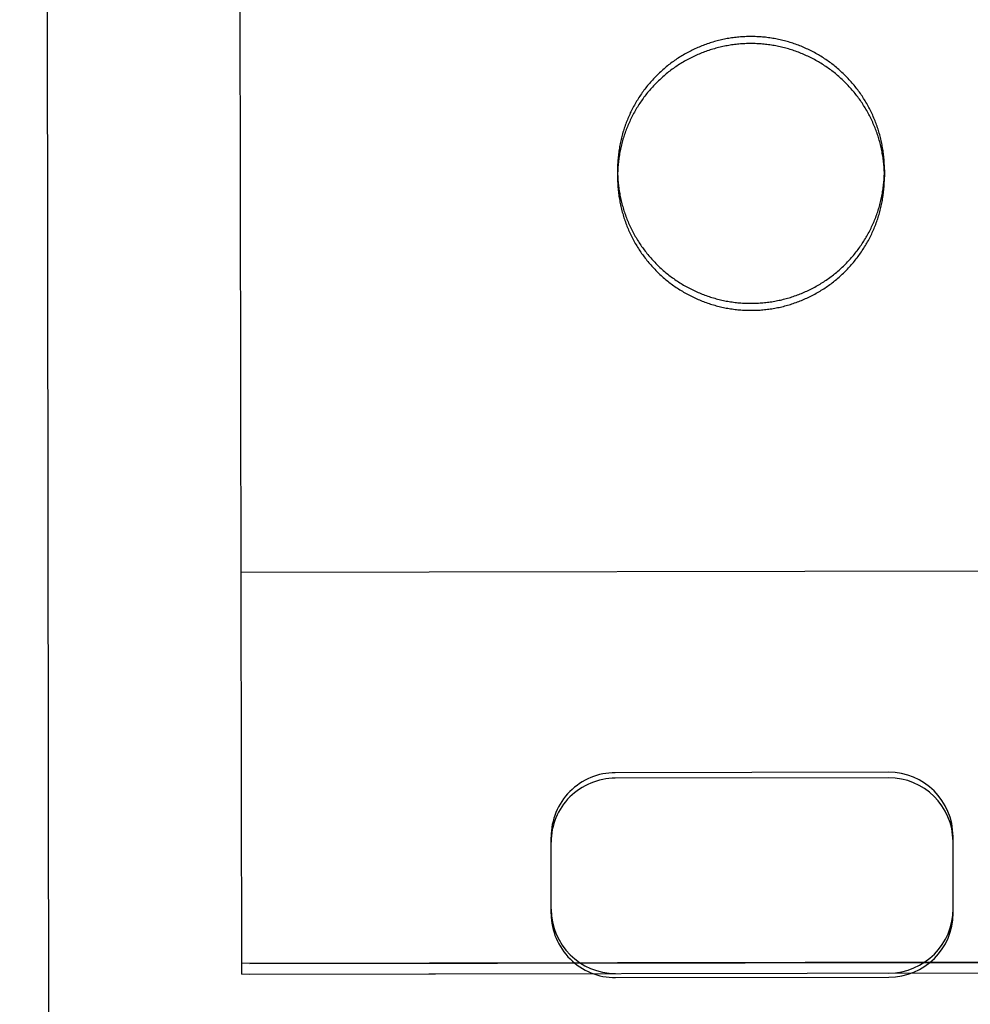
# Model space of a CAD drawing. Header units: inches. Extents: x 0 to 277, y 0 to 179.
# Tile 38 of 94: x 93.497 to 94.088, y 59.713 to 60.326. Entities that reach past the tile are written whole.
import ezdxf

# ---------------------------------------------------------------- set-up
doc = ezdxf.new("R2010")
doc.units = ezdxf.units.IN
doc.header["$LTSCALE"] = 15.20914
doc.header["$MEASUREMENT"] = 0
doc.linetypes.add('HIDDEN', pattern=[0.2, 0.1, -0.1])
doc.layers.get('0').update_dxf_attribs({"linetype": 'CONTINUOUS'})
for name, color, linetype in [('02___PRT_ALL_AXES', 7, 'CONTINUOUS'), ('DEFAULT_2', 8, 'HIDDEN'), ('DIMENSIONS', 7, 'CONTINUOUS')]:
    doc.layers.add(name, color=color, linetype=linetype)
doc.styles.get("Standard").update_dxf_attribs({"font": 'txt', "width": 0.8})
doc.dimstyles.new('DIMSTYLE_3', dxfattribs={"dimtxt": 1.268784, "dimasz": 1.626646, "dimexe": 0.09, "dimexo": 0.07, "dimgap": 0.039, "dimtad": 0, "dimtih": 1, "dimtoh": 1, "dimzin": 4, "dimdsep": 46, "dimtxsty": 'Standard', "dimblk": '_FILLED', "dimblk1": '_FILLED', "dimblk2": '_FILLED', "dimcen": 0.09, "dimadec": 0, "dimazin": 0, "dimtfac": 1, "dimtofl": 0, "dimtmove": 0, "dimatfit": 3, "dimldrblk": '_FILLED', "dimfxl": 0, "dimtolj": 1, "dimtzin": 4, "dimarcsym": 0})

# ---------------------------------------------------------------- blocks, each defined once
blk = doc.blocks.new('_FILLED')
at = {"color": 0, "linetype": 'ByBlock'}
blk.add_solid([(0, 0), (-1, 0.2), (-1, -0.2)], dxfattribs=at)
blk = doc.blocks.new('*D13')
at = {"layer": 'DIMENSIONS', "color": 2, "linetype": 'Continuous'}
for p, q in [((91.09321, 109.8409), (87.83992, 109.8409)), ((94.71821, 109.8409), (97.8426, 109.8409))]:
    blk.add_line(p, q, dxfattribs=at)
at = {"layer": 'DIMENSIONS', "color": 2, "linetype": 'Continuous', "xscale": 1.6266460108, "yscale": 1.6266460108, "zscale": 1.6266460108}
blk.add_blockref('_FILLED', (91.09321, 109.8409), dxfattribs=at)
at = {"layer": 'DIMENSIONS', "color": 2, "linetype": 'Continuous', "xscale": 1.6266460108, "yscale": 1.6266460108, "zscale": 1.6266460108, "rotation": 180}
blk.add_blockref('_FILLED', (94.71821, 109.8409), dxfattribs=at)
at = {"layer": 'DIMENSIONS', "color": 2, "linetype": 'Continuous', "insert": (98.477, 110.47529), "char_height": 1.268784, "width": 4.0601084, "attachment_point": 1, "line_spacing_factor": 0.9}
blk.add_mtext('3.63', dxfattribs=at)

msp = doc.modelspace()

# ---------------------------------------------------------------- linework, layer by layer
at = {"layer": '02___PRT_ALL_AXES', "color": 8, "linetype": 'HIDDEN'}
for p, q in [((93.59302, 89.23176), (93.63972, 59.7318)), ((93.86843, 60.232), (93.86844, 60.22764)), ((94.03443, 60.23226), (94.03444, 60.2279)), ((93.63971, 59.73835), (94.26471, 59.73933)), ((93.63972, 59.7318), (94.26472, 59.73279))]:
    msp.add_line(p, q, dxfattribs=at)
for points in [[(94.03443, 60.23226), (94.03442, 60.23318), (94.03441, 60.2341), (94.03438, 60.23502), (94.03434, 60.23593), (94.0343, 60.23685), (94.03424, 60.23777), (94.03417, 60.23868), (94.03409, 60.2396), (94.03401, 60.24051), (94.03391, 60.24142), (94.0338, 60.24233), (94.03368, 60.24324), (94.03355, 60.24415), (94.03342, 60.24506), (94.03327, 60.24597), (94.03311, 60.24687), (94.03294, 60.24777), (94.03276, 60.24867), (94.03258, 60.24957), (94.03238, 60.25047), (94.03217, 60.25136), (94.03195, 60.25226), (94.03172, 60.25314), (94.03149, 60.25403), (94.03124, 60.25492), (94.03098, 60.2558), (94.03072, 60.25668), (94.03044, 60.25755), (94.03015, 60.25842), (94.02986, 60.25929), (94.02955, 60.26016), (94.02924, 60.26102), (94.02891, 60.26188), (94.02858, 60.26273), (94.02824, 60.26359), (94.02788, 60.26443), (94.02752, 60.26528), (94.02715, 60.26612), (94.02677, 60.26695), (94.02638, 60.26778), (94.02598, 60.26861), (94.02557, 60.26943), (94.02516, 60.27025), (94.02473, 60.27106), (94.02429, 60.27187), (94.02385, 60.27267), (94.0234, 60.27347), (94.02294, 60.27427), (94.02246, 60.27506), (94.02199, 60.27584), (94.0215, 60.27662), (94.021, 60.27739), (94.0205, 60.27815), (94.01998, 60.27892), (94.01946, 60.27967), (94.01893, 60.28042), (94.01839, 60.28116), (94.01785, 60.2819), (94.01729, 60.28263), (94.01673, 60.28336), (94.01616, 60.28408), (94.01558, 60.28479), (94.01499, 60.2855), (94.0144, 60.2862), (94.0138, 60.28689), (94.01319, 60.28758), (94.01257, 60.28826), (94.01194, 60.28893), (94.01131, 60.28959), (94.01067, 60.29025), (94.01003, 60.29091), (94.00937, 60.29155), (94.00871, 60.29219), (94.00804, 60.29282), (94.00737, 60.29344), (94.00669, 60.29405), (94.006, 60.29466), (94.0053, 60.29526), (94.0046, 60.29585), (94.00389, 60.29644), (94.00318, 60.29701), (94.00246, 60.29758), (94.00173, 60.29814), (94.001, 60.29869), (94.00026, 60.29924), (93.99951, 60.29977), (93.99876, 60.3003), (93.998, 60.30082), (93.99724, 60.30133), (93.99647, 60.30183), (93.9957, 60.30233), (93.99492, 60.30281), (93.99414, 60.30329), (93.99335, 60.30376), (93.99255, 60.30422), (93.99175, 60.30467), (93.99095, 60.30511), (93.99014, 60.30554), (93.98932, 60.30597), (93.9885, 60.30638), (93.98768, 60.30679), (93.98685, 60.30718), (93.98602, 60.30757), (93.98518, 60.30795), (93.98434, 60.30832), (93.98349, 60.30868), (93.98265, 60.30903), (93.98179, 60.30937), (93.98094, 60.3097), (93.98008, 60.31002), (93.97921, 60.31033), (93.97835, 60.31063), (93.97748, 60.31093), (93.9766, 60.31121), (93.97573, 60.31148), (93.97485, 60.31175), (93.97397, 60.312), (93.97308, 60.31225), (93.97219, 60.31248), (93.9713, 60.3127), (93.97041, 60.31292), (93.96952, 60.31312), (93.96862, 60.31332), (93.96772, 60.3135), (93.96682, 60.31368), (93.96591, 60.31385), (93.96501, 60.314), (93.9641, 60.31415), (93.96319, 60.31428), (93.96228, 60.31441), (93.96137, 60.31452), (93.96046, 60.31463), (93.95955, 60.31472), (93.95863, 60.31481), (93.95772, 60.31488), (93.9568, 60.31494), (93.95589, 60.315), (93.95497, 60.31504), (93.95405, 60.31508), (93.95313, 60.3151), (93.95222, 60.31511), (93.9513, 60.31512), (93.95038, 60.31511), (93.94946, 60.3151), (93.94854, 60.31507), (93.94763, 60.31503), (93.94671, 60.31498), (93.94579, 60.31493), (93.94488, 60.31486), (93.94396, 60.31478), (93.94305, 60.31469), (93.94214, 60.3146), (93.94122, 60.31449), (93.94031, 60.31437), (93.93941, 60.31424), (93.9385, 60.31411), (93.93759, 60.31396), (93.93669, 60.3138), (93.93578, 60.31363), (93.93488, 60.31345), (93.93398, 60.31326), (93.93309, 60.31307), (93.93219, 60.31286), (93.9313, 60.31264), (93.93041, 60.31241), (93.92952, 60.31218), (93.92864, 60.31193), (93.92776, 60.31167), (93.92688, 60.31141), (93.92601, 60.31113), (93.92513, 60.31084), (93.92426, 60.31055), (93.9234, 60.31024), (93.92254, 60.30993), (93.92168, 60.3096), (93.92082, 60.30927), (93.91997, 60.30893), (93.91912, 60.30857), (93.91828, 60.30821), (93.91744, 60.30784), (93.9166, 60.30746), (93.91577, 60.30707), (93.91494, 60.30667), (93.91412, 60.30626), (93.9133, 60.30585), (93.91249, 60.30542), (93.91168, 60.30498), (93.91088, 60.30454), (93.91008, 60.30409), (93.90929, 60.30363), (93.9085, 60.30316), (93.90772, 60.30268), (93.90694, 60.30219), (93.90617, 60.30169), (93.9054, 60.30119), (93.90464, 60.30067), (93.90388, 60.30015), (93.90313, 60.29962), (93.90239, 60.29908)], [(93.90239, 60.29908), (93.90165, 60.29854), (93.90092, 60.29798), (93.90019, 60.29742), (93.89947, 60.29685), (93.89876, 60.29627), (93.89806, 60.29568), (93.89736, 60.29509), (93.89666, 60.29449), (93.89598, 60.29388), (93.8953, 60.29326), (93.89462, 60.29264), (93.89396, 60.292), (93.8933, 60.29137), (93.89265, 60.29072), (93.892, 60.29007), (93.89136, 60.2894), (93.89073, 60.28874), (93.89011, 60.28806), (93.8895, 60.28738), (93.88889, 60.28669), (93.88829, 60.286), (93.8877, 60.2853), (93.88711, 60.28459), (93.88654, 60.28387), (93.88597, 60.28315), (93.88541, 60.28242), (93.88486, 60.28169), (93.88431, 60.28095), (93.88378, 60.28021), (93.88325, 60.27946), (93.88273, 60.2787), (93.88222, 60.27794), (93.88171, 60.27717), (93.88122, 60.27639), (93.88074, 60.27561), (93.88026, 60.27483), (93.87979, 60.27404), (93.87933, 60.27325), (93.87888, 60.27245), (93.87844, 60.27164), (93.87801, 60.27083), (93.87758, 60.27002), (93.87717, 60.2692), (93.87676, 60.26837), (93.87637, 60.26755), (93.87598, 60.26671), (93.8756, 60.26588), (93.87523, 60.26504), (93.87487, 60.26419), (93.87452, 60.26334), (93.87418, 60.26249), (93.87385, 60.26163), (93.87353, 60.26077), (93.87322, 60.25991), (93.87292, 60.25904), (93.87262, 60.25817), (93.87234, 60.2573), (93.87207, 60.25642), (93.8718, 60.25554), (93.87155, 60.25466), (93.8713, 60.25378), (93.87107, 60.25289), (93.87084, 60.252), (93.87063, 60.25111), (93.87042, 60.25021), (93.87023, 60.24932), (93.87004, 60.24842), (93.86987, 60.24752), (93.8697, 60.24661), (93.86955, 60.24571), (93.8694, 60.2448), (93.86927, 60.24389), (93.86914, 60.24298), (93.86903, 60.24207), (93.86892, 60.24116), (93.86883, 60.24025), (93.86874, 60.23933), (93.86867, 60.23842), (93.8686, 60.2375), (93.86855, 60.23659), (93.8685, 60.23567), (93.86847, 60.23475), (93.86845, 60.23384), (93.86843, 60.23292), (93.86843, 60.232)], [(93.86843, 60.232), (93.86844, 60.23108), (93.86845, 60.23016), (93.86848, 60.22925), (93.86852, 60.22833), (93.86856, 60.22741), (93.86862, 60.2265), (93.86869, 60.22558), (93.86877, 60.22467), (93.86885, 60.22375), (93.86895, 60.22284), (93.86906, 60.22193), (93.86918, 60.22102), (93.86931, 60.22011), (93.86944, 60.2192), (93.86959, 60.21829), (93.86975, 60.21739), (93.86992, 60.21649), (93.8701, 60.21559), (93.87028, 60.21469), (93.87048, 60.21379), (93.87069, 60.2129), (93.87091, 60.21201), (93.87113, 60.21112), (93.87137, 60.21023), (93.87162, 60.20935), (93.87188, 60.20847), (93.87214, 60.20759), (93.87242, 60.20671), (93.8727, 60.20584), (93.873, 60.20497), (93.87331, 60.2041), (93.87362, 60.20324), (93.87395, 60.20238), (93.87428, 60.20153), (93.87462, 60.20068), (93.87498, 60.19983), (93.87534, 60.19899), (93.87571, 60.19815), (93.87609, 60.19731), (93.87648, 60.19648), (93.87688, 60.19565), (93.87729, 60.19483), (93.8777, 60.19401), (93.87813, 60.1932), (93.87857, 60.19239), (93.87901, 60.19159), (93.87946, 60.19079), (93.87992, 60.19), (93.88039, 60.18921), (93.88087, 60.18842), (93.88136, 60.18765), (93.88186, 60.18687), (93.88236, 60.18611), (93.88288, 60.18535), (93.8834, 60.18459), (93.88393, 60.18384), (93.88447, 60.1831), (93.88501, 60.18236), (93.88557, 60.18163), (93.88613, 60.1809), (93.8867, 60.18018), (93.88728, 60.17947), (93.88787, 60.17877), (93.88846, 60.17807), (93.88906, 60.17737), (93.88967, 60.17669), (93.89029, 60.17601), (93.89091, 60.17533), (93.89155, 60.17467), (93.89219, 60.17401), (93.89283, 60.17336), (93.89349, 60.17271), (93.89415, 60.17208), (93.89482, 60.17145), (93.89549, 60.17082), (93.89617, 60.17021), (93.89686, 60.1696), (93.89756, 60.169), (93.89826, 60.16841), (93.89897, 60.16783), (93.89968, 60.16725), (93.9004, 60.16668), (93.90113, 60.16612), (93.90186, 60.16557), (93.9026, 60.16502), (93.90335, 60.16449), (93.9041, 60.16396), (93.90485, 60.16344), (93.90562, 60.16293), (93.90639, 60.16243), (93.90716, 60.16193), (93.90794, 60.16145), (93.90872, 60.16097), (93.90951, 60.1605), (93.91031, 60.16004), (93.91111, 60.15959), (93.91191, 60.15915), (93.91272, 60.15872), (93.91354, 60.1583), (93.91436, 60.15788), (93.91518, 60.15748), (93.91601, 60.15708), (93.91684, 60.15669), (93.91768, 60.15631), (93.91852, 60.15595), (93.91936, 60.15559), (93.92021, 60.15524), (93.92107, 60.1549), (93.92192, 60.15457), (93.92278, 60.15424), (93.92365, 60.15393), (93.92451, 60.15363), (93.92538, 60.15334), (93.92626, 60.15305), (93.92713, 60.15278), (93.92801, 60.15252), (93.92889, 60.15226), (93.92978, 60.15202), (93.93067, 60.15178), (93.93156, 60.15156), (93.93245, 60.15134), (93.93334, 60.15114), (93.93424, 60.15094), (93.93514, 60.15076), (93.93604, 60.15058), (93.93694, 60.15042), (93.93785, 60.15026), (93.93876, 60.15012), (93.93966, 60.14998), (93.94057, 60.14986), (93.94149, 60.14974), (93.9424, 60.14964), (93.94331, 60.14954), (93.94423, 60.14946), (93.94514, 60.14938), (93.94606, 60.14932), (93.94697, 60.14926), (93.94789, 60.14922), (93.94881, 60.14919), (93.94972, 60.14916), (93.95064, 60.14915), (93.95156, 60.14914), (93.95248, 60.14915), (93.9534, 60.14917), (93.95431, 60.14919), (93.95523, 60.14923), (93.95615, 60.14928), (93.95707, 60.14934), (93.95798, 60.1494), (93.9589, 60.14948), (93.95981, 60.14957), (93.96072, 60.14967), (93.96163, 60.14977), (93.96254, 60.14989), (93.96345, 60.15002), (93.96436, 60.15016), (93.96527, 60.15031), (93.96617, 60.15046), (93.96707, 60.15063), (93.96798, 60.15081), (93.96887, 60.151), (93.96977, 60.1512), (93.97067, 60.1514), (93.97156, 60.15162), (93.97245, 60.15185), (93.97333, 60.15209), (93.97422, 60.15233), (93.9751, 60.15259), (93.97598, 60.15286), (93.97685, 60.15313), (93.97773, 60.15342), (93.9786, 60.15371), (93.97946, 60.15402), (93.98032, 60.15433), (93.98118, 60.15466), (93.98204, 60.15499), (93.98289, 60.15534), (93.98374, 60.15569), (93.98458, 60.15605), (93.98542, 60.15642), (93.98626, 60.1568), (93.98709, 60.15719), (93.98791, 60.15759), (93.98874, 60.158), (93.98955, 60.15842), (93.99037, 60.15884), (93.99118, 60.15928), (93.99198, 60.15972), (93.99278, 60.16017), (93.99357, 60.16064), (93.99436, 60.16111), (93.99514, 60.16159), (93.99592, 60.16207), (93.99669, 60.16257), (93.99746, 60.16308), (93.99822, 60.16359), (93.99898, 60.16411), (93.99973, 60.16464), (94.00047, 60.16518)], [(94.00047, 60.16518), (94.00121, 60.16573), (94.00194, 60.16628), (94.00267, 60.16684), (94.00338, 60.16741), (94.0041, 60.16799), (94.0048, 60.16858), (94.0055, 60.16917), (94.0062, 60.16977), (94.00688, 60.17038), (94.00756, 60.171), (94.00824, 60.17163), (94.0089, 60.17226), (94.00956, 60.1729), (94.01021, 60.17354), (94.01086, 60.1742), (94.01149, 60.17486), (94.01212, 60.17553), (94.01275, 60.1762), (94.01336, 60.17688), (94.01397, 60.17757), (94.01457, 60.17827), (94.01516, 60.17897), (94.01575, 60.17968), (94.01632, 60.18039), (94.01689, 60.18111), (94.01745, 60.18184), (94.018, 60.18257), (94.01855, 60.18331), (94.01908, 60.18406), (94.01961, 60.18481), (94.02013, 60.18556), (94.02064, 60.18633), (94.02114, 60.1871), (94.02164, 60.18787), (94.02212, 60.18865), (94.0226, 60.18943), (94.02307, 60.19022), (94.02353, 60.19102), (94.02398, 60.19182), (94.02442, 60.19262), (94.02485, 60.19343), (94.02528, 60.19425), (94.02569, 60.19507), (94.0261, 60.19589), (94.02649, 60.19672), (94.02688, 60.19755), (94.02726, 60.19839), (94.02763, 60.19923), (94.02799, 60.20007), (94.02834, 60.20092), (94.02868, 60.20177), (94.02901, 60.20263), (94.02933, 60.20349), (94.02964, 60.20435), (94.02994, 60.20522), (94.03024, 60.20609), (94.03052, 60.20696), (94.03079, 60.20784), (94.03106, 60.20872), (94.03131, 60.2096), (94.03156, 60.21048), (94.03179, 60.21137), (94.03202, 60.21226), (94.03223, 60.21315), (94.03244, 60.21405), (94.03263, 60.21495), (94.03282, 60.21585), (94.03299, 60.21675), (94.03316, 60.21765), (94.03331, 60.21855), (94.03346, 60.21946), (94.03359, 60.22037), (94.03372, 60.22128), (94.03383, 60.22219), (94.03394, 60.2231), (94.03403, 60.22401), (94.03412, 60.22493), (94.03419, 60.22584), (94.03426, 60.22676), (94.03431, 60.22767), (94.03435, 60.22859), (94.03439, 60.22951), (94.03441, 60.23043), (94.03443, 60.23134), (94.03443, 60.23226)]]:
    msp.add_lwpolyline(points, dxfattribs=at)
at = {"layer": 'DEFAULT_2', "color": 8, "linetype": 'HIDDEN'}
for p, q in [((93.51618, 58.81275), (93.51318, 60.70801)), ((93.63472, 59.73184), (93.63318, 60.70703)), ((94.26932, 59.98267), (93.63433, 59.98167)), ((94.03702, 59.85739), (93.86702, 59.85712)), ((94.03703, 59.85393), (93.86703, 59.85366)), ((93.82716, 59.76927), (93.82709, 59.81709)), ((94.07716, 59.76967), (94.07709, 59.81748)), ((94.26971, 59.73943), (93.63471, 59.73842)), ((93.63472, 59.73184), (93.86722, 59.73221)), ((93.86722, 59.72965), (94.03722, 59.72992)), ((94.03722, 59.73248), (94.26972, 59.73285))]:
    msp.add_line(p, q, dxfattribs=at)
for points in [[(93.9513, 60.31076), (93.95039, 60.31075), (93.94947, 60.31073), (93.94855, 60.31071), (93.94763, 60.31067), (93.94672, 60.31062), (93.9458, 60.31056), (93.94488, 60.3105), (93.94397, 60.31042), (93.94306, 60.31033), (93.94214, 60.31023), (93.94123, 60.31013), (93.94032, 60.31001), (93.93941, 60.30988), (93.9385, 60.30974), (93.9376, 60.30959), (93.93669, 60.30944), (93.93579, 60.30927), (93.93489, 60.30909), (93.93399, 60.3089), (93.9331, 60.3087), (93.9322, 60.3085), (93.93131, 60.30828), (93.93042, 60.30805), (93.92953, 60.30781), (93.92865, 60.30757), (93.92777, 60.30731), (93.92689, 60.30704), (93.92601, 60.30677), (93.92514, 60.30648), (93.92427, 60.30618), (93.92341, 60.30588), (93.92254, 60.30556), (93.92168, 60.30524), (93.92083, 60.30491), (93.91998, 60.30456), (93.91913, 60.30421), (93.91829, 60.30385), (93.91745, 60.30348), (93.91661, 60.3031), (93.91578, 60.30271), (93.91495, 60.30231), (93.91413, 60.3019), (93.91331, 60.30148), (93.9125, 60.30106), (93.91169, 60.30062), (93.91089, 60.30018), (93.91009, 60.29972), (93.90929, 60.29926), (93.90851, 60.29879), (93.90772, 60.29831), (93.90695, 60.29783), (93.90617, 60.29733), (93.90541, 60.29682), (93.90464, 60.29631), (93.90389, 60.29579), (93.90314, 60.29526), (93.9024, 60.29472), (93.90166, 60.29417), (93.90093, 60.29362), (93.9002, 60.29306), (93.89948, 60.29249), (93.89877, 60.29191), (93.89806, 60.29132), (93.89736, 60.29073), (93.89667, 60.29013), (93.89598, 60.28952), (93.8953, 60.2889), (93.89463, 60.28827), (93.89396, 60.28764), (93.89331, 60.287), (93.89265, 60.28636), (93.89201, 60.2857), (93.89137, 60.28504), (93.89074, 60.28437), (93.89012, 60.2837), (93.8895, 60.28302), (93.8889, 60.28233), (93.8883, 60.28163), (93.8877, 60.28093), (93.88712, 60.28022), (93.88654, 60.27951), (93.88598, 60.27879), (93.88542, 60.27806), (93.88486, 60.27733), (93.88432, 60.27659), (93.88378, 60.27584), (93.88326, 60.27509), (93.88274, 60.27434), (93.88222, 60.27357), (93.88172, 60.27281), (93.88123, 60.27203), (93.88074, 60.27125), (93.88027, 60.27047), (93.8798, 60.26968), (93.87934, 60.26888), (93.87889, 60.26808), (93.87845, 60.26728), (93.87801, 60.26647), (93.87759, 60.26565), (93.87718, 60.26483), (93.87677, 60.26401), (93.87637, 60.26318), (93.87599, 60.26235), (93.87561, 60.26151), (93.87524, 60.26067), (93.87488, 60.25983), (93.87453, 60.25898), (93.87419, 60.25813), (93.87386, 60.25727), (93.87354, 60.25641), (93.87322, 60.25555), (93.87292, 60.25468), (93.87263, 60.25381), (93.87235, 60.25294), (93.87207, 60.25206), (93.87181, 60.25118), (93.87155, 60.2503), (93.87131, 60.24942), (93.87108, 60.24853), (93.87085, 60.24764), (93.87064, 60.24675), (93.87043, 60.24585), (93.87024, 60.24495), (93.87005, 60.24405), (93.86988, 60.24315), (93.86971, 60.24225), (93.86955, 60.24135), (93.86941, 60.24044), (93.86927, 60.23953), (93.86915, 60.23862), (93.86903, 60.23771), (93.86893, 60.2368), (93.86883, 60.23589), (93.86875, 60.23497), (93.86867, 60.23406), (93.86861, 60.23314), (93.86856, 60.23222), (93.86851, 60.23131), (93.86848, 60.23039), (93.86845, 60.22947), (93.86844, 60.22855), (93.86844, 60.22764)], [(94.03444, 60.2279), (94.03443, 60.22882), (94.03441, 60.22974), (94.03439, 60.23065), (94.03435, 60.23157), (94.0343, 60.23249), (94.03424, 60.2334), (94.03418, 60.23432), (94.0341, 60.23523), (94.03401, 60.23615), (94.03391, 60.23706), (94.03381, 60.23797), (94.03369, 60.23888), (94.03356, 60.23979), (94.03342, 60.2407), (94.03327, 60.2416), (94.03312, 60.24251), (94.03295, 60.24341), (94.03277, 60.24431), (94.03258, 60.24521), (94.03238, 60.24611), (94.03218, 60.247), (94.03196, 60.24789), (94.03173, 60.24878), (94.03149, 60.24967), (94.03125, 60.25055), (94.03099, 60.25143), (94.03072, 60.25231), (94.03045, 60.25319), (94.03016, 60.25406), (94.02986, 60.25493), (94.02956, 60.2558), (94.02924, 60.25666), (94.02892, 60.25752), (94.02859, 60.25837), (94.02824, 60.25922), (94.02789, 60.26007), (94.02753, 60.26091), (94.02716, 60.26175), (94.02678, 60.26259), (94.02639, 60.26342), (94.02599, 60.26425), (94.02558, 60.26507), (94.02516, 60.26589), (94.02474, 60.2667), (94.0243, 60.26751), (94.02386, 60.26831), (94.0234, 60.26911), (94.02294, 60.2699), (94.02247, 60.27069), (94.02199, 60.27148), (94.0215, 60.27225), (94.02101, 60.27303), (94.0205, 60.27379), (94.01999, 60.27455), (94.01947, 60.27531), (94.01894, 60.27606), (94.0184, 60.2768), (94.01785, 60.27754), (94.0173, 60.27827), (94.01673, 60.279), (94.01616, 60.27972), (94.01559, 60.28043), (94.015, 60.28113), (94.0144, 60.28183), (94.0138, 60.28253), (94.01319, 60.28321), (94.01258, 60.28389), (94.01195, 60.28457), (94.01132, 60.28523), (94.01068, 60.28589), (94.01003, 60.28654), (94.00938, 60.28719), (94.00872, 60.28782), (94.00805, 60.28845), (94.00738, 60.28908), (94.00669, 60.28969), (94.00601, 60.2903), (94.00531, 60.2909), (94.00461, 60.29149), (94.0039, 60.29207), (94.00319, 60.29265), (94.00246, 60.29322), (94.00174, 60.29378), (94.001, 60.29433), (94.00026, 60.29488), (93.99952, 60.29541), (93.99877, 60.29594), (93.99801, 60.29646), (93.99725, 60.29697), (93.99648, 60.29747), (93.99571, 60.29797), (93.99493, 60.29845), (93.99414, 60.29893), (93.99335, 60.2994), (93.99256, 60.29986), (93.99176, 60.30031), (93.99095, 60.30075), (93.99014, 60.30118), (93.98933, 60.3016), (93.98851, 60.30202), (93.98768, 60.30242), (93.98686, 60.30282), (93.98602, 60.30321), (93.98519, 60.30358), (93.98435, 60.30395), (93.9835, 60.30431), (93.98265, 60.30466), (93.9818, 60.305), (93.98094, 60.30533), (93.98008, 60.30566), (93.97922, 60.30597), (93.97835, 60.30627), (93.97748, 60.30656), (93.97661, 60.30685), (93.97573, 60.30712), (93.97485, 60.30738), (93.97397, 60.30764), (93.97309, 60.30788), (93.9722, 60.30812), (93.97131, 60.30834), (93.97042, 60.30856), (93.96952, 60.30876), (93.96862, 60.30896), (93.96772, 60.30914), (93.96682, 60.30932), (93.96592, 60.30948), (93.96502, 60.30964), (93.96411, 60.30978), (93.9632, 60.30992), (93.96229, 60.31004), (93.96138, 60.31016), (93.96047, 60.31026), (93.95955, 60.31036), (93.95864, 60.31044), (93.95773, 60.31052), (93.95681, 60.31058), (93.95589, 60.31064), (93.95498, 60.31068), (93.95406, 60.31071), (93.95314, 60.31074), (93.95222, 60.31075), (93.9513, 60.31076)], [(93.86844, 60.22764), (93.86844, 60.22672), (93.86846, 60.2258), (93.86849, 60.22488), (93.86852, 60.22397), (93.86857, 60.22305), (93.86863, 60.22213), (93.8687, 60.22122), (93.86877, 60.2203), (93.86886, 60.21939), (93.86896, 60.21848), (93.86907, 60.21756), (93.86918, 60.21665), (93.86931, 60.21575), (93.86945, 60.21484), (93.8696, 60.21393), (93.86976, 60.21303), (93.86992, 60.21212), (93.8701, 60.21122), (93.87029, 60.21033), (93.87049, 60.20943), (93.8707, 60.20853), (93.87091, 60.20764), (93.87114, 60.20675), (93.87138, 60.20587), (93.87163, 60.20498), (93.87188, 60.2041), (93.87215, 60.20322), (93.87243, 60.20235), (93.87271, 60.20148), (93.87301, 60.20061), (93.87331, 60.19974), (93.87363, 60.19888), (93.87395, 60.19802), (93.87429, 60.19716), (93.87463, 60.19631), (93.87498, 60.19547), (93.87534, 60.19462), (93.87572, 60.19378), (93.8761, 60.19295), (93.87649, 60.19212), (93.87689, 60.19129), (93.87729, 60.19047), (93.87771, 60.18965), (93.87814, 60.18884), (93.87857, 60.18803), (93.87902, 60.18722), (93.87947, 60.18643), (93.87993, 60.18563), (93.8804, 60.18484), (93.88088, 60.18406), (93.88137, 60.18328), (93.88187, 60.18251), (93.88237, 60.18174), (93.88288, 60.18098), (93.88341, 60.18023), (93.88394, 60.17948), (93.88447, 60.17873), (93.88502, 60.178), (93.88558, 60.17727), (93.88614, 60.17654), (93.88671, 60.17582), (93.88729, 60.17511), (93.88787, 60.1744), (93.88847, 60.1737), (93.88907, 60.17301), (93.88968, 60.17232), (93.8903, 60.17164), (93.89092, 60.17097), (93.89155, 60.1703), (93.89219, 60.16965), (93.89284, 60.16899), (93.89349, 60.16835), (93.89415, 60.16771), (93.89482, 60.16708), (93.8955, 60.16646), (93.89618, 60.16585), (93.89687, 60.16524), (93.89756, 60.16464), (93.89826, 60.16405), (93.89897, 60.16346), (93.89969, 60.16289), (93.90041, 60.16232), (93.90114, 60.16176), (93.90187, 60.1612), (93.90261, 60.16066), (93.90335, 60.16012), (93.90411, 60.1596), (93.90486, 60.15908), (93.90563, 60.15857), (93.90639, 60.15806), (93.90717, 60.15757), (93.90795, 60.15708), (93.90873, 60.15661), (93.90952, 60.15614), (93.91032, 60.15568), (93.91112, 60.15523), (93.91192, 60.15479), (93.91273, 60.15436), (93.91355, 60.15393), (93.91436, 60.15352), (93.91519, 60.15311), (93.91602, 60.15272), (93.91685, 60.15233), (93.91769, 60.15195), (93.91853, 60.15158), (93.91937, 60.15122), (93.92022, 60.15087), (93.92107, 60.15053), (93.92193, 60.1502), (93.92279, 60.14988), (93.92365, 60.14957), (93.92452, 60.14927), (93.92539, 60.14897), (93.92626, 60.14869), (93.92714, 60.14842), (93.92802, 60.14815), (93.9289, 60.1479), (93.92979, 60.14765), (93.93067, 60.14742), (93.93156, 60.14719), (93.93246, 60.14698), (93.93335, 60.14677), (93.93425, 60.14658), (93.93515, 60.14639), (93.93605, 60.14622), (93.93695, 60.14605), (93.93786, 60.1459), (93.93876, 60.14575), (93.93967, 60.14562), (93.94058, 60.14549), (93.94149, 60.14538), (93.9424, 60.14527), (93.94332, 60.14518), (93.94423, 60.14509), (93.94515, 60.14502), (93.94606, 60.14495), (93.94698, 60.1449), (93.9479, 60.14486), (93.94881, 60.14482), (93.94973, 60.1448), (93.95065, 60.14478), (93.95157, 60.14478)], [(93.95157, 60.14478), (93.95249, 60.14479), (93.9534, 60.1448), (93.95432, 60.14483), (93.95524, 60.14487), (93.95616, 60.14491), (93.95707, 60.14497), (93.95799, 60.14504), (93.9589, 60.14512), (93.95982, 60.1452), (93.96073, 60.1453), (93.96164, 60.14541), (93.96255, 60.14553), (93.96346, 60.14566), (93.96437, 60.14579), (93.96527, 60.14594), (93.96618, 60.1461), (93.96708, 60.14627), (93.96798, 60.14645), (93.96888, 60.14663), (93.96978, 60.14683), (93.97067, 60.14704), (93.97156, 60.14726), (93.97245, 60.14749), (93.97334, 60.14772), (93.97422, 60.14797), (93.97511, 60.14823), (93.97598, 60.14849), (93.97686, 60.14877), (93.97773, 60.14906), (93.9786, 60.14935), (93.97947, 60.14966), (93.98033, 60.14997), (93.98119, 60.1503), (93.98204, 60.15063), (93.9829, 60.15097), (93.98374, 60.15133), (93.98459, 60.15169), (93.98543, 60.15206), (93.98626, 60.15244), (93.98709, 60.15283), (93.98792, 60.15323), (93.98874, 60.15364), (93.98956, 60.15405), (93.99037, 60.15448), (93.99118, 60.15491), (93.99199, 60.15536), (93.99278, 60.15581), (93.99358, 60.15627), (93.99437, 60.15674), (93.99515, 60.15722), (93.99593, 60.15771), (93.9967, 60.15821), (93.99747, 60.15871), (93.99823, 60.15923), (93.99898, 60.15975), (93.99973, 60.16028), (94.00048, 60.16082), (94.00121, 60.16136), (94.00195, 60.16192), (94.00267, 60.16248), (94.00339, 60.16305), (94.0041, 60.16363), (94.00481, 60.16421), (94.00551, 60.16481), (94.0062, 60.16541), (94.00689, 60.16602), (94.00757, 60.16664), (94.00824, 60.16726), (94.00891, 60.16789), (94.00957, 60.16853), (94.01022, 60.16918), (94.01086, 60.16983), (94.0115, 60.17049), (94.01213, 60.17116), (94.01275, 60.17184), (94.01337, 60.17252), (94.01398, 60.17321), (94.01458, 60.1739), (94.01517, 60.1746), (94.01575, 60.17531), (94.01633, 60.17603), (94.0169, 60.17675), (94.01746, 60.17747), (94.01801, 60.17821), (94.01855, 60.17895), (94.01909, 60.17969), (94.01962, 60.18044), (94.02014, 60.1812), (94.02065, 60.18196), (94.02115, 60.18273), (94.02164, 60.1835), (94.02213, 60.18428), (94.02261, 60.18507), (94.02307, 60.18586), (94.02353, 60.18665), (94.02398, 60.18745), (94.02443, 60.18826), (94.02486, 60.18907), (94.02528, 60.18988), (94.0257, 60.1907), (94.0261, 60.19153), (94.0265, 60.19235), (94.02689, 60.19319), (94.02726, 60.19402), (94.02763, 60.19486), (94.02799, 60.19571), (94.02834, 60.19656), (94.02868, 60.19741), (94.02901, 60.19827), (94.02934, 60.19913), (94.02965, 60.19999), (94.02995, 60.20086), (94.03024, 60.20172), (94.03053, 60.2026), (94.0308, 60.20347), (94.03106, 60.20435), (94.03132, 60.20524), (94.03156, 60.20612), (94.0318, 60.20701), (94.03202, 60.2079), (94.03224, 60.20879), (94.03244, 60.20969), (94.03264, 60.21058), (94.03282, 60.21148), (94.033, 60.21238), (94.03316, 60.21329), (94.03332, 60.21419), (94.03346, 60.2151), (94.0336, 60.21601), (94.03372, 60.21691), (94.03384, 60.21783), (94.03394, 60.21874), (94.03404, 60.21965), (94.03412, 60.22056), (94.0342, 60.22148), (94.03426, 60.2224), (94.03432, 60.22331), (94.03436, 60.22423), (94.03439, 60.22515), (94.03442, 60.22606), (94.03443, 60.22698), (94.03444, 60.2279)]]:
    msp.add_lwpolyline(points, dxfattribs=at)
for centre, ratio, start_param, end_param in [((93.86709, 59.81715), 0.999289, 1.570796, 3.141593), ((94.03709, 59.81742), 0.999289, 0, 1.570796), ((93.86709, 59.81398), 0.992087, 1.570796, 3.141593), ((94.03709, 59.81425), 0.992087, 0, 1.570796), ((93.86716, 59.77218), 0.999289, 3.141593, 4.712389), ((94.03716, 59.77245), 0.999289, -1.570796, 0), ((93.86716, 59.76933), 0.992087, -3.141593, -1.570796), ((94.03716, 59.7696), 0.992087, -1.570796, 0)]:
    msp.add_ellipse(centre, major_axis=(0.04, 0.00006), ratio=ratio, start_param=start_param, end_param=end_param, dxfattribs=at)

# ---------------------------------------------------------------- dimensions: what is measured, and where the dimension line sits
at = {"layer": 'DIMENSIONS', "color": 2, "linetype": 'Continuous'}
dim = msp.add_linear_dim(base=(91.0932079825, 109.8408984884), p1=(94.7182079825, 120.0444787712), p2=(91.0932079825, 58.7934787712), angle=180, dimstyle='DIMSTYLE_3', dxfattribs=at)
dim.commit()
dim.dimension.update_dxf_attribs({"geometry": '*D13', "text_midpoint": (100.5070499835, 109.8408984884), "dimtype": 160})

doc.saveas('drawing.dxf')
